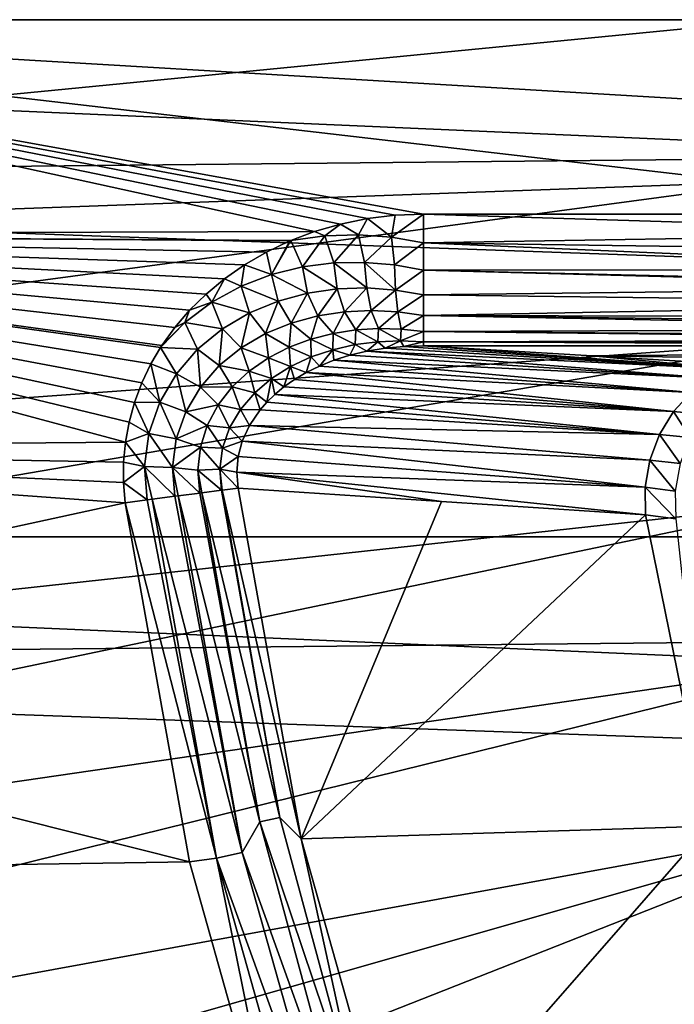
# Model space of a CAD drawing. Header units: metres. Extents: x -22 to 72, y -222 to 22.
# Tile 65 of 256: x -14.57 to -12.09, y -3.73 to 0. Entities that reach past the tile are written whole.
import ezdxf

# ---------------------------------------------------------------- set-up
doc = ezdxf.new("R2010")
doc.units = ezdxf.units.M
doc.layers.add('solid_509499_SW0002', color=7, linetype='CONTINUOUS')

msp = doc.modelspace()

# ---------------------------------------------------------------- linework, layer by layer
at = {"layer": 'solid_509499_SW0002'}
for points in [[(-22.5, 0), (-22.414381, 1.961005), (22.5, 0)], [(-22.414381, 1.961005), (22.414381, 1.961005), (22.5, 0)], [(20.083797, 1.632051, 0.034086), (-20.112724, 1.225081, 0.034086), (20.148966, -0.204, 0.034086)], [(20.148966, -0.204, 0.034086), (-20.112724, 1.225081, 0.034086), (-20.140705, -0.611915, 0.034086)], [(-11.68392, 0.612328, 120.188515), (-21.692097, 0.974193, 120.013718), (-21.713963, 0, 120.013718)], [(-17.120014, 0, 111), (-17.100639, 0.814222, 111), (-10.862009, 0, 111)], [(-17.100639, 0.814222, 111), (-10.837731, 0.371994, 111), (-10.862009, 0, 111)], [(-11.68392, 0.612328, 120.188515), (-21.713963, 0, 120.013718), (-11.699954, 0, 120.188515)], [(22.414381, -1.961005), (-22.5, 0), (22.5, 0)], [(22.414381, -1.961005), (-22.414381, -1.961005), (-22.5, 0)], [(-21.692097, -0.974193, 120.013718), (-11.699954, 0, 120.188515), (-21.713963, 0, 120.013718)], [(-11.68392, -0.612328, 120.188515), (-11.699954, 0, 120.188515), (-21.692097, -0.974193, 120.013718)], [(-17.120014, 0, 111), (-10.862009, 0, 111), (-10.837731, -0.371994, 111)], [(-17.120014, 0, 111), (-10.837731, -0.371994, 111), (-10.765279, -0.737789, 111)], [(-13.03891, -0.737789, 111), (-17.120014, 0, 111), (-10.765279, -0.737789, 111)], [(-13.451639, -0.803791, 111), (-17.100639, -0.814222, 111), (-17.120014, 0, 111)], [(-13.352925, -0.775379, 111), (-13.451639, -0.803791, 111), (-17.120014, 0, 111)], [(-13.250523, -0.754655, 111), (-13.352925, -0.775379, 111), (-17.120014, 0, 111)], [(-13.145473, -0.742034, 111), (-13.250523, -0.754655, 111), (-17.120014, 0, 111)], [(-13.03891, -0.737789, 111), (-13.145473, -0.742034, 111), (-17.120014, 0, 111)], [(20.148966, -0.204, 0.034086), (-20.140705, -0.611915, 0.034086), (20.046637, -2.038353, 0.034086)], [(-11.68392, -0.612328, 120.188515), (-21.692097, -0.974193, 120.013718), (-21.626549, -1.946425, 120.013718)], [(-11.63586, -1.222978, 120.188515), (-11.68392, -0.612328, 120.188515), (-21.626549, -1.946425, 120.013718)], [(20.046637, -2.038353, 0.034086), (-20.140705, -0.611915, 0.034086), (-20.001255, -2.443819, 0.034086)], [(-13.15958, -0.824932, 110.99334), (-13.250523, -0.754655, 111), (-13.145473, -0.742034, 111)], [(-13.15958, -0.824932, 110.99334), (-13.145473, -0.742034, 111), (-13.03891, -0.737789, 111)], [(-13.15958, -0.824932, 110.99334), (-13.03891, -0.737789, 111), (-13.03891, -0.846618, 110.988014)], [(-10.742504, -0.808336, 110.994995), (-13.03891, -0.737789, 111), (-10.765279, -0.737789, 111)], [(-13.03891, -0.846618, 110.988014), (-13.03891, -0.737789, 111), (-10.742504, -0.808336, 110.994995)], [(-13.412331, -0.819235, 110.99929), (-13.451639, -0.803791, 111), (-13.352925, -0.775379, 111)], [(-13.412331, -0.819235, 110.99929), (-13.352925, -0.775379, 111), (-13.284477, -0.815411, 110.997093)], [(-13.284477, -0.815411, 110.997093), (-13.352925, -0.775379, 111), (-13.250523, -0.754655, 111)], [(-13.284477, -0.815411, 110.997093), (-13.250523, -0.754655, 111), (-13.15958, -0.824932, 110.99334)], [(-13.451639, -0.803791, 111), (-13.5418, -0.837681, 111), (-17.100639, -0.814222, 111)], [(-14.169761, -1.602342, 111), (-17.042564, -1.626604, 111), (-17.100639, -0.814222, 111)], [(-14.155796, -1.526532, 111), (-14.169761, -1.602342, 111), (-17.100639, -0.814222, 111)], [(-14.134984, -1.451621, 111), (-14.155796, -1.526532, 111), (-17.100639, -0.814222, 111)], [(-14.107279, -1.377906, 111), (-14.134984, -1.451621, 111), (-17.100639, -0.814222, 111)], [(-14.07262, -1.30572, 111), (-14.107279, -1.377906, 111), (-17.100639, -0.814222, 111)], [(-14.036029, -1.243304, 111), (-14.07262, -1.30572, 111), (-17.100639, -0.814222, 111)], [(-14.03095, -1.235438, 111), (-14.036029, -1.243304, 111), (-17.100639, -0.814222, 111)], [(-13.98222, -1.167488, 111), (-14.03095, -1.235438, 111), (-17.100639, -0.814222, 111)], [(-13.926421, -1.102354, 111), (-13.98222, -1.167488, 111), (-17.100639, -0.814222, 111)], [(-13.863593, -1.040578, 111), (-13.926421, -1.102354, 111), (-17.100639, -0.814222, 111)], [(-13.793846, -0.982747, 111), (-13.863593, -1.040578, 111), (-17.100639, -0.814222, 111)], [(-13.717388, -0.929492, 111), (-13.793846, -0.982747, 111), (-17.100639, -0.814222, 111)], [(-13.634542, -0.881473, 111), (-13.717388, -0.929492, 111), (-17.100639, -0.814222, 111)], [(-13.545759, -0.839357, 111), (-13.634542, -0.881473, 111), (-17.100639, -0.814222, 111)], [(-13.5418, -0.837681, 111), (-13.545759, -0.839357, 111), (-17.100639, -0.814222, 111)], [(-13.412331, -0.819235, 110.99929), (-13.5418, -0.837681, 111), (-13.451639, -0.803791, 111)], [(-13.412331, -0.819235, 110.99929), (-13.497043, -0.937587, 110.987877), (-13.5418, -0.837681, 111)], [(-13.412331, -0.819235, 110.99929), (-13.379131, -0.92259, 110.981384), (-13.497043, -0.937587, 110.987877)], [(-13.412331, -0.819235, 110.99929), (-13.284477, -0.815411, 110.997093), (-13.379131, -0.92259, 110.981384)], [(-13.284477, -0.815411, 110.997093), (-13.262655, -0.92045, 110.973328), (-13.379131, -0.92259, 110.981384)], [(-13.284477, -0.815411, 110.997093), (-13.15958, -0.824932, 110.99334), (-13.262655, -0.92045, 110.973328)], [(-13.03891, -0.846618, 110.988014), (-10.742504, -0.808336, 110.994995), (-10.711128, -0.879152, 110.979599)], [(-13.614798, -0.966618, 110.992836), (-13.634542, -0.881473, 111), (-13.545759, -0.839357, 111)], [(-13.614798, -0.966618, 110.992836), (-13.545759, -0.839357, 111), (-13.5418, -0.837681, 111)], [(-13.614798, -0.966618, 110.992836), (-13.5418, -0.837681, 111), (-13.497043, -0.937587, 110.987877)], [(-13.15958, -0.824932, 110.99334), (-13.148866, -0.930052, 110.963715), (-13.262655, -0.92045, 110.973328)], [(-13.15958, -0.824932, 110.99334), (-13.03891, -0.846618, 110.988014), (-13.148866, -0.930052, 110.963715)], [(-13.148866, -0.930052, 110.963715), (-13.03891, -0.846618, 110.988014), (-13.03891, -0.950327, 110.952576)], [(-13.03891, -0.846618, 110.988014), (-10.711128, -0.879152, 110.979599), (-10.670441, -0.948463, 110.953453)], [(-13.03891, -0.950327, 110.952576), (-13.03891, -0.846618, 110.988014), (-10.670441, -0.948463, 110.953453)], [(-13.614798, -0.966618, 110.992836), (-13.717388, -0.929492, 111), (-13.634542, -0.881473, 111)], [(-13.730398, -1.010851, 110.996353), (-13.793846, -0.982747, 111), (-13.717388, -0.929492, 111)], [(-13.730398, -1.010851, 110.996353), (-13.717388, -0.929492, 111), (-13.614798, -0.966618, 110.992836)], [(-13.497043, -0.937587, 110.987877), (-13.379131, -0.92259, 110.981384), (-13.36554, -1.021121, 110.94223)], [(-13.379131, -0.92259, 110.981384), (-13.262655, -0.92045, 110.973328), (-13.253955, -1.017588, 110.928253)], [(-13.379131, -0.92259, 110.981384), (-13.253955, -1.017588, 110.928253), (-13.36554, -1.021121, 110.94223)], [(-13.262655, -0.92045, 110.973328), (-13.144675, -1.025514, 110.912605), (-13.253955, -1.017588, 110.928253)], [(-13.262655, -0.92045, 110.973328), (-13.148866, -0.930052, 110.963715), (-13.144675, -1.025514, 110.912605)], [(-13.148866, -0.930052, 110.963715), (-13.03891, -0.950327, 110.952576), (-13.144675, -1.025514, 110.912605)], [(-13.730398, -1.010851, 110.996353), (-13.614798, -0.966618, 110.992836), (-13.589843, -1.067129, 110.964905)], [(-13.614798, -0.966618, 110.992836), (-13.497043, -0.937587, 110.987877), (-13.478078, -1.037241, 110.95446)], [(-13.614798, -0.966618, 110.992836), (-13.478078, -1.037241, 110.95446), (-13.589843, -1.067129, 110.964905)], [(-13.497043, -0.937587, 110.987877), (-13.36554, -1.021121, 110.94223), (-13.478078, -1.037241, 110.95446)], [(-13.144675, -1.025514, 110.912605), (-13.03891, -0.950327, 110.952576), (-13.03891, -1.043826, 110.895401)], [(-13.03891, -0.950327, 110.952576), (-10.670441, -0.948463, 110.953453), (-10.626036, -1.006859, 110.921425)], [(-13.03891, -0.950327, 110.952576), (-10.626036, -1.006859, 110.921425), (-10.6192, -1.014665, 110.916344)], [(-13.03891, -1.043826, 110.895401), (-13.03891, -0.950327, 110.952576), (-10.6192, -1.014665, 110.916344)], [(-13.841332, -1.07133, 110.998573), (-13.863593, -1.040578, 111), (-13.793846, -0.982747, 111)], [(-13.841332, -1.07133, 110.998573), (-13.793846, -0.982747, 111), (-13.730398, -1.010851, 110.996353)], [(-13.841332, -1.07133, 110.998573), (-13.926421, -1.102354, 111), (-13.863593, -1.040578, 111)], [(-13.841332, -1.07133, 110.998573), (-13.730398, -1.010851, 110.996353), (-13.698651, -1.11194, 110.973557)], [(-13.730398, -1.010851, 110.996353), (-13.589843, -1.067129, 110.964905), (-13.698651, -1.11194, 110.973557)], [(-13.540713, -1.150615, 110.913651), (-13.589843, -1.067129, 110.964905), (-13.478078, -1.037241, 110.95446)], [(-13.439982, -1.123182, 110.898125), (-13.540713, -1.150615, 110.913651), (-13.478078, -1.037241, 110.95446)], [(-13.439982, -1.123182, 110.898125), (-13.478078, -1.037241, 110.95446), (-13.36554, -1.021121, 110.94223)], [(-13.338037, -1.107597, 110.880768), (-13.439982, -1.123182, 110.898125), (-13.36554, -1.021121, 110.94223)], [(-13.338037, -1.107597, 110.880768), (-13.36554, -1.021121, 110.94223), (-13.253955, -1.017588, 110.928253)], [(-13.236417, -1.102907, 110.861732), (-13.338037, -1.107597, 110.880768), (-13.253955, -1.017588, 110.928253)], [(-13.236417, -1.102907, 110.861732), (-13.253955, -1.017588, 110.928253), (-13.144675, -1.025514, 110.912605)], [(-13.13634, -1.108204, 110.841156), (-13.236417, -1.102907, 110.861732), (-13.144675, -1.025514, 110.912605)], [(-13.13634, -1.108204, 110.841156), (-13.144675, -1.025514, 110.912605), (-13.03891, -1.043826, 110.895401)], [(-13.13634, -1.108204, 110.841156), (-13.03891, -1.043826, 110.895401), (-13.03891, -1.12262, 110.819229)], [(-13.03891, -1.043826, 110.895401), (-10.6192, -1.014665, 110.916344), (-10.556209, -1.075271, 110.868927)], [(-13.03891, -1.12262, 110.819229), (-13.03891, -1.043826, 110.895401), (-10.556209, -1.075271, 110.868927)], [(-13.944468, -1.148758, 110.999695), (-13.926421, -1.102354, 111), (-13.841332, -1.07133, 110.998573)], [(-13.944468, -1.148758, 110.999695), (-13.841332, -1.07133, 110.998573), (-13.801737, -1.172648, 110.980446)], [(-13.841332, -1.07133, 110.998573), (-13.698651, -1.11194, 110.973557), (-13.801737, -1.172648, 110.980446)], [(-13.638304, -1.190822, 110.927216), (-13.698651, -1.11194, 110.973557), (-13.589843, -1.067129, 110.964905)], [(-13.540713, -1.150615, 110.913651), (-13.638304, -1.190822, 110.927216), (-13.589843, -1.067129, 110.964905)], [(-13.03891, -1.12262, 110.819229), (-10.556209, -1.075271, 110.868927), (-10.479312, -1.128472, 110.812035)], [(-13.944468, -1.148758, 110.999695), (-13.98222, -1.167488, 111), (-13.926421, -1.102354, 111)], [(-13.730332, -1.244571, 110.938736), (-13.801737, -1.172648, 110.980446), (-13.698651, -1.11194, 110.973557)], [(-13.638304, -1.190822, 110.927216), (-13.730332, -1.244571, 110.938736), (-13.698651, -1.11194, 110.973557)], [(-13.381468, -1.1901, 110.81665), (-13.439982, -1.123182, 110.898125), (-13.338037, -1.107597, 110.880768)], [(-13.295319, -1.176917, 110.796181), (-13.381468, -1.1901, 110.81665), (-13.338037, -1.107597, 110.880768)], [(-13.295319, -1.176917, 110.796181), (-13.338037, -1.107597, 110.880768), (-13.236417, -1.102907, 110.861732)], [(-13.208951, -1.171671, 110.774414), (-13.295319, -1.176917, 110.796181), (-13.236417, -1.102907, 110.861732)], [(-13.208951, -1.171671, 110.774414), (-13.236417, -1.102907, 110.861732), (-13.13634, -1.108204, 110.841156)], [(-13.123212, -1.17384, 110.751526), (-13.208951, -1.171671, 110.774414), (-13.13634, -1.108204, 110.841156)], [(-13.123212, -1.17384, 110.751526), (-13.13634, -1.108204, 110.841156), (-13.03891, -1.12262, 110.819229)], [(-13.944468, -1.148758, 110.999695), (-14.036029, -1.243304, 111), (-14.03095, -1.235438, 111)], [(-13.944468, -1.148758, 110.999695), (-13.895656, -1.249778, 110.985672), (-14.036029, -1.243304, 111)], [(-13.944468, -1.148758, 110.999695), (-14.03095, -1.235438, 111), (-13.98222, -1.167488, 111)], [(-13.944468, -1.148758, 110.999695), (-13.801737, -1.172648, 110.980446), (-13.895656, -1.249778, 110.985672)], [(-13.548762, -1.242451, 110.852974), (-13.638304, -1.190822, 110.927216), (-13.540713, -1.150615, 110.913651)], [(-13.466366, -1.211765, 110.83564), (-13.548762, -1.242451, 110.852974), (-13.540713, -1.150615, 110.913651)], [(-13.466366, -1.211765, 110.83564), (-13.540713, -1.150615, 110.913651), (-13.439982, -1.123182, 110.898125)], [(-13.381468, -1.1901, 110.81665), (-13.466366, -1.211765, 110.83564), (-13.439982, -1.123182, 110.898125)], [(-13.123212, -1.17384, 110.751526), (-13.03891, -1.12262, 110.819229), (-13.03891, -1.182926, 110.727715)], [(-13.03891, -1.12262, 110.819229), (-10.428511, -1.154542, 110.776253), (-10.386168, -1.172022, 110.747871)], [(-13.03891, -1.182926, 110.727715), (-13.03891, -1.12262, 110.819229), (-10.386168, -1.172022, 110.747871)], [(-13.03891, -1.12262, 110.819229), (-10.479312, -1.128472, 110.812035), (-10.428511, -1.154542, 110.776253)], [(-13.813816, -1.312253, 110.94812), (-13.895656, -1.249778, 110.985672), (-13.801737, -1.172648, 110.980446)], [(-13.730332, -1.244571, 110.938736), (-13.813816, -1.312253, 110.94812), (-13.801737, -1.172648, 110.980446)], [(-13.627139, -1.282631, 110.868446), (-13.730332, -1.244571, 110.938736), (-13.638304, -1.190822, 110.927216)], [(-13.548762, -1.242451, 110.852974), (-13.627139, -1.282631, 110.868446), (-13.638304, -1.190822, 110.927216)], [(-13.383007, -1.251715, 110.731689), (-13.466366, -1.211765, 110.83564), (-13.381468, -1.1901, 110.81665)], [(-13.298282, -1.232595, 110.70681), (-13.383007, -1.251715, 110.731689), (-13.381468, -1.1901, 110.81665)], [(-13.298282, -1.232595, 110.70681), (-13.381468, -1.1901, 110.81665), (-13.295319, -1.176917, 110.796181)], [(-13.21204, -1.221494, 110.680595), (-13.298282, -1.232595, 110.70681), (-13.295319, -1.176917, 110.796181)], [(-13.21204, -1.221494, 110.680595), (-13.295319, -1.176917, 110.796181), (-13.208951, -1.171671, 110.774414)], [(-13.125269, -1.218032, 110.65332), (-13.21204, -1.221494, 110.680595), (-13.208951, -1.171671, 110.774414)], [(-13.125269, -1.218032, 110.65332), (-13.208951, -1.171671, 110.774414), (-13.123212, -1.17384, 110.751526)], [(-13.125269, -1.218032, 110.65332), (-13.123212, -1.17384, 110.751526), (-13.03891, -1.182926, 110.727715)], [(-13.125269, -1.218032, 110.65332), (-13.03891, -1.182926, 110.727715), (-13.03891, -1.221845, 110.625259)], [(-13.03891, -1.182926, 110.727715), (-10.386168, -1.172022, 110.747871), (-10.274547, -1.204258, 110.680023)], [(-13.03891, -1.182926, 110.727715), (-10.274547, -1.204258, 110.680023), (-10.230345, -1.21276, 110.656212)], [(-13.03891, -1.221845, 110.625259), (-13.03891, -1.182926, 110.727715), (-10.230345, -1.21276, 110.656212)], [(-11.63586, -1.222978, 120.188515), (-21.626549, -1.946425, 120.013718), (-21.517445, -2.914736, 120.013718)], [(-11.555908, -1.830276, 120.188515), (-11.63586, -1.222978, 120.188515), (-21.517445, -2.914736, 120.013718)], [(-13.46502, -1.279244, 110.754921), (-13.548762, -1.242451, 110.852974), (-13.466366, -1.211765, 110.83564)], [(-13.383007, -1.251715, 110.731689), (-13.46502, -1.279244, 110.754921), (-13.466366, -1.211765, 110.83564)], [(-13.21204, -1.221494, 110.680595), (-13.253064, -1.257229, 110.591339), (-13.298282, -1.232595, 110.70681)], [(-13.21204, -1.221494, 110.680595), (-13.184289, -1.245861, 110.567719), (-13.253064, -1.257229, 110.591339)], [(-13.125269, -1.218032, 110.65332), (-13.184289, -1.245861, 110.567719), (-13.21204, -1.221494, 110.680595)], [(-13.125269, -1.218032, 110.65332), (-13.112591, -1.239166, 110.543015), (-13.184289, -1.245861, 110.567719)], [(-13.125269, -1.218032, 110.65332), (-13.03891, -1.221845, 110.625259), (-13.112591, -1.239166, 110.543015)], [(-13.112591, -1.239166, 110.543015), (-13.03891, -1.221845, 110.625259), (-13.03891, -1.237485, 110.517448)], [(-13.03891, -1.221845, 110.625259), (-10.230345, -1.21276, 110.656212), (-10.14334, -1.224535, 110.614365)], [(-13.03891, -1.221845, 110.625259), (-9.829623, -1.237485, 110.517448), (-13.03891, -1.237485, 110.517448)], [(-13.03891, -1.221845, 110.625259), (-9.994073, -1.234406, 110.558067), (-9.829623, -1.237485, 110.517448)], [(-13.03891, -1.221845, 110.625259), (-10.021252, -1.233292, 110.56691), (-9.994073, -1.234406, 110.558067)], [(-13.03891, -1.221845, 110.625259), (-10.14334, -1.224535, 110.614365), (-10.021252, -1.233292, 110.56691)], [(-13.976328, -1.343019, 110.989403), (-14.07262, -1.30572, 111), (-14.036029, -1.243304, 111)], [(-13.895656, -1.249778, 110.985672), (-13.976328, -1.343019, 110.989403), (-14.036029, -1.243304, 111)], [(-13.885243, -1.393561, 110.955338), (-13.976328, -1.343019, 110.989403), (-13.895656, -1.249778, 110.985672)], [(-13.813816, -1.312253, 110.94812), (-13.885243, -1.393561, 110.955338), (-13.895656, -1.249778, 110.985672)], [(-13.699657, -1.332614, 110.881874), (-13.813816, -1.312253, 110.94812), (-13.730332, -1.244571, 110.938736)], [(-13.627139, -1.282631, 110.868446), (-13.699657, -1.332614, 110.881874), (-13.730332, -1.244571, 110.938736)], [(-13.542894, -1.315535, 110.776184), (-13.627139, -1.282631, 110.868446), (-13.548762, -1.242451, 110.852974)], [(-13.46502, -1.279244, 110.754921), (-13.542894, -1.315535, 110.776184), (-13.548762, -1.242451, 110.852974)], [(-13.383007, -1.251715, 110.731689), (-13.43352, -1.314104, 110.652779), (-13.46502, -1.279244, 110.754921)], [(-13.383007, -1.251715, 110.731689), (-13.378287, -1.291959, 110.634079), (-13.43352, -1.314104, 110.652779)], [(-13.298282, -1.232595, 110.70681), (-13.317984, -1.272792, 110.613548), (-13.383007, -1.251715, 110.731689)], [(-13.383007, -1.251715, 110.731689), (-13.317984, -1.272792, 110.613548), (-13.378287, -1.291959, 110.634079)], [(-13.298282, -1.232595, 110.70681), (-13.253064, -1.257229, 110.591339), (-13.317984, -1.272792, 110.613548)], [(-13.317984, -1.272792, 110.613548), (-13.253064, -1.257229, 110.591339), (-11.944661, -1.360226, 108.255585)], [(-13.253064, -1.257229, 110.591339), (-13.184289, -1.245861, 110.567719), (-11.858561, -1.325801, 108.305138)], [(-13.253064, -1.257229, 110.591339), (-11.858561, -1.325801, 108.305138), (-11.944661, -1.360226, 108.255585)], [(-13.184289, -1.245861, 110.567719), (-13.112591, -1.239166, 110.543015), (-11.858561, -1.325801, 108.305138)], [(-13.112591, -1.239166, 110.543015), (-13.03891, -1.237485, 110.517448), (-11.858561, -1.325801, 108.305138)], [(-13.03891, -1.237485, 110.517448), (-8.434415, -1.239187, 110.468712), (-8.409058, -1.240058, 110.443748)], [(-13.03891, -1.237485, 110.517448), (-9.560854, -1.238312, 110.493752), (-8.434415, -1.239187, 110.468712)], [(-12.398225, -1.275557, 109.427216), (-13.03891, -1.237485, 110.517448), (-8.409058, -1.240058, 110.443748)], [(-13.03891, -1.237485, 110.517448), (-9.697911, -1.238104, 110.49971), (-9.560854, -1.238312, 110.493752)], [(-13.03891, -1.237485, 110.517448), (-9.798518, -1.237671, 110.512123), (-9.697911, -1.238104, 110.49971)], [(-13.03891, -1.237485, 110.517448), (-9.829623, -1.237485, 110.517448), (-9.798518, -1.237671, 110.512123)], [(-11.858561, -1.325801, 108.305138), (-13.03891, -1.237485, 110.517448), (-12.398225, -1.275557, 109.427216)], [(-12.398225, -1.275557, 109.427216), (-8.409058, -1.240058, 110.443748), (-8.39501, -1.331845, 107.815338)], [(-14.039314, -1.450767, 110.991814), (-14.107279, -1.377906, 111), (-14.07262, -1.30572, 111)], [(-13.976328, -1.343019, 110.989403), (-14.039314, -1.450767, 110.991814), (-14.07262, -1.30572, 111)], [(-13.614918, -1.360825, 110.795097), (-13.699657, -1.332614, 110.881874), (-13.627139, -1.282631, 110.868446)], [(-13.542894, -1.315535, 110.776184), (-13.614918, -1.360825, 110.795097), (-13.627139, -1.282631, 110.868446)], [(-13.46502, -1.279244, 110.754921), (-13.483519, -1.338625, 110.669617), (-13.542894, -1.315535, 110.776184)], [(-13.46502, -1.279244, 110.754921), (-13.43352, -1.314104, 110.652779), (-13.483519, -1.338625, 110.669617)], [(-13.43352, -1.314104, 110.652779), (-13.378287, -1.291959, 110.634079), (-12.022971, -1.414654, 108.211319)], [(-13.378287, -1.291959, 110.634079), (-13.317984, -1.272792, 110.613548), (-11.944661, -1.360226, 108.255585)], [(-13.378287, -1.291959, 110.634079), (-11.944661, -1.360226, 108.255585), (-12.022971, -1.414654, 108.211319)], [(-11.768476, -1.312902, 108.357796), (-12.398225, -1.275557, 109.427216), (-8.39501, -1.331845, 107.815338)], [(-11.858561, -1.325801, 108.305138), (-12.398225, -1.275557, 109.427216), (-11.768476, -1.312902, 108.357796)], [(-13.940818, -1.487109, 110.960365), (-14.039314, -1.450767, 110.991814), (-13.976328, -1.343019, 110.989403)], [(-13.885243, -1.393561, 110.955338), (-13.940818, -1.487109, 110.960365), (-13.976328, -1.343019, 110.989403)], [(-13.764153, -1.392398, 110.893059), (-13.885243, -1.393561, 110.955338), (-13.813816, -1.312253, 110.94812)], [(-13.699657, -1.332614, 110.881874), (-13.764153, -1.392398, 110.893059), (-13.813816, -1.312253, 110.94812)], [(-13.679072, -1.415116, 110.811256), (-13.764153, -1.392398, 110.893059), (-13.699657, -1.332614, 110.881874)], [(-13.614918, -1.360825, 110.795097), (-13.679072, -1.415116, 110.811256), (-13.699657, -1.332614, 110.881874)], [(-13.542894, -1.315535, 110.776184), (-13.567886, -1.392614, 110.697769), (-13.614918, -1.360825, 110.795097)], [(-13.542894, -1.315535, 110.776184), (-13.52827, -1.364963, 110.684608), (-13.567886, -1.392614, 110.697769)], [(-13.542894, -1.315535, 110.776184), (-13.483519, -1.338625, 110.669617), (-13.52827, -1.364963, 110.684608)], [(-13.52827, -1.364963, 110.684608), (-13.483519, -1.338625, 110.669617), (-12.090029, -1.486677, 108.174301)], [(-13.483519, -1.338625, 110.669617), (-13.43352, -1.314104, 110.652779), (-12.022971, -1.414654, 108.211319)], [(-13.483519, -1.338625, 110.669617), (-12.022971, -1.414654, 108.211319), (-12.090029, -1.486677, 108.174301)], [(-14.039314, -1.450767, 110.991814), (-14.134984, -1.451621, 111), (-14.107279, -1.377906, 111)], [(-13.614918, -1.360825, 110.795097), (-13.632791, -1.450302, 110.719093), (-13.679072, -1.415116, 110.811256)], [(-13.614918, -1.360825, 110.795097), (-13.602622, -1.421167, 110.709229), (-13.632791, -1.450302, 110.719093)], [(-13.614918, -1.360825, 110.795097), (-13.567886, -1.392614, 110.697769), (-13.602622, -1.421167, 110.709229)], [(-13.567886, -1.392614, 110.697769), (-13.52827, -1.364963, 110.684608), (-12.090029, -1.486677, 108.174301)], [(-13.818206, -1.461474, 110.901817), (-13.940818, -1.487109, 110.960365), (-13.885243, -1.393561, 110.955338)], [(-13.764153, -1.392398, 110.893059), (-13.818206, -1.461474, 110.901817), (-13.885243, -1.393561, 110.955338)], [(-13.733069, -1.478, 110.824257), (-13.818206, -1.461474, 110.901817), (-13.764153, -1.392398, 110.893059)], [(-13.679072, -1.415116, 110.811256), (-13.733069, -1.478, 110.824257), (-13.764153, -1.392398, 110.893059)], [(-13.679072, -1.415116, 110.811256), (-13.658713, -1.479766, 110.727478), (-13.733069, -1.478, 110.824257)], [(-13.679072, -1.415116, 110.811256), (-13.632791, -1.450302, 110.719093), (-13.658713, -1.479766, 110.727478)], [(-13.602622, -1.421167, 110.709229), (-13.567886, -1.392614, 110.697769), (-12.090029, -1.486677, 108.174301)], [(-11.97028, -1.497923, 107.932915), (-12.090029, -1.486677, 108.174301), (-12.022971, -1.414654, 108.211319)], [(-14.080439, -1.569767, 110.993103), (-14.155796, -1.526532, 111), (-14.134984, -1.451621, 111)], [(-14.039314, -1.450767, 110.991814), (-14.080439, -1.569767, 110.993103), (-14.134984, -1.451621, 111)], [(-13.976981, -1.590151, 110.963234), (-14.080439, -1.569767, 110.993103), (-14.039314, -1.450767, 110.991814)], [(-13.940818, -1.487109, 110.960365), (-13.976981, -1.590151, 110.963234), (-14.039314, -1.450767, 110.991814)], [(-13.658713, -1.479766, 110.727478), (-13.632791, -1.450302, 110.719093), (-12.142868, -1.573112, 108.146164)], [(-13.632791, -1.450302, 110.719093), (-13.602622, -1.421167, 110.709229), (-12.142868, -1.573112, 108.146164)], [(-13.602622, -1.421167, 110.709229), (-12.090029, -1.486677, 108.174301), (-12.142868, -1.573112, 108.146164)], [(-13.859336, -1.53864, 110.90799), (-13.976981, -1.590151, 110.963234), (-13.940818, -1.487109, 110.960365)], [(-13.818206, -1.461474, 110.901817), (-13.859336, -1.53864, 110.90799), (-13.940818, -1.487109, 110.960365)], [(-13.774515, -1.548469, 110.833694), (-13.859336, -1.53864, 110.90799), (-13.818206, -1.461474, 110.901817)], [(-13.733069, -1.478, 110.824257), (-13.774515, -1.548469, 110.833694), (-13.818206, -1.461474, 110.901817)], [(-13.733069, -1.478, 110.824257), (-13.699101, -1.539011, 110.740257), (-13.774515, -1.548469, 110.833694)], [(-13.733069, -1.478, 110.824257), (-13.658713, -1.479766, 110.727478), (-13.699101, -1.539011, 110.740257)], [(-13.699101, -1.539011, 110.740257), (-13.658713, -1.479766, 110.727478), (-12.142868, -1.573112, 108.146164)], [(-12.026448, -1.585392, 107.911797), (-12.142868, -1.573112, 108.146164), (-12.090029, -1.486677, 108.174301)], [(-11.97028, -1.497923, 107.932915), (-12.026448, -1.585392, 107.911797), (-12.090029, -1.486677, 108.174301)], [(-14.080439, -1.569767, 110.993103), (-14.169761, -1.602342, 111), (-14.155796, -1.526532, 111)], [(-13.859336, -1.53864, 110.90799), (-13.885341, -1.621889, 110.911461), (-13.976981, -1.590151, 110.963234)], [(-13.801225, -1.624781, 110.839226), (-13.885341, -1.621889, 110.911461), (-13.859336, -1.53864, 110.90799)], [(-13.774515, -1.548469, 110.833694), (-13.801225, -1.624781, 110.839226), (-13.859336, -1.53864, 110.90799)], [(-13.774515, -1.548469, 110.833694), (-13.726206, -1.598221, 110.748444), (-13.801225, -1.624781, 110.839226)], [(-13.774515, -1.548469, 110.833694), (-13.699101, -1.539011, 110.740257), (-13.726206, -1.598221, 110.748444)], [(-13.726206, -1.598221, 110.748444), (-13.699101, -1.539011, 110.740257), (-12.179152, -1.670136, 108.128166)], [(-13.699101, -1.539011, 110.740257), (-12.142868, -1.573112, 108.146164), (-12.179152, -1.670136, 108.128166)], [(-14.169761, -1.602342, 111), (-14.176904, -1.678776, 111), (-17.042564, -1.626604, 111)], [(-14.096656, -1.695166, 110.993416), (-14.176904, -1.678776, 111), (-14.169761, -1.602342, 111)], [(-14.080439, -1.569767, 110.993103), (-14.096656, -1.695166, 110.993416), (-14.169761, -1.602342, 111)], [(-13.991153, -1.698617, 110.963951), (-14.096656, -1.695166, 110.993416), (-14.080439, -1.569767, 110.993103)], [(-13.976981, -1.590151, 110.963234), (-13.991153, -1.698617, 110.963951), (-14.080439, -1.569767, 110.993103)], [(-13.885341, -1.621889, 110.911461), (-13.991153, -1.698617, 110.963951), (-13.976981, -1.590151, 110.963234)], [(-13.801225, -1.624781, 110.839226), (-13.726206, -1.598221, 110.748444), (-13.741735, -1.657303, 110.752609)], [(-13.741735, -1.657303, 110.752609), (-13.726206, -1.598221, 110.748444), (-12.197278, -1.773459, 108.121086)], [(-13.726206, -1.598221, 110.748444), (-12.179152, -1.670136, 108.128166), (-12.197278, -1.773459, 108.121086)], [(-12.064555, -1.68353, 107.898827), (-12.179152, -1.670136, 108.128166), (-12.142868, -1.573112, 108.146164)], [(-12.026448, -1.585392, 107.911797), (-12.064555, -1.68353, 107.898827), (-12.142868, -1.573112, 108.146164)], [(-14.170749, -1.831973, 111), (-16.945919, -2.435304, 111), (-17.042564, -1.626604, 111)], [(-14.177224, -1.755486, 111), (-14.170749, -1.831973, 111), (-17.042564, -1.626604, 111)], [(-14.176904, -1.678776, 111), (-14.177224, -1.755486, 111), (-17.042564, -1.626604, 111)], [(-13.885341, -1.621889, 110.911461), (-13.894713, -1.708485, 110.912148), (-13.991153, -1.698617, 110.963951)], [(-13.811639, -1.704489, 110.84063), (-13.894713, -1.708485, 110.912148), (-13.885341, -1.621889, 110.911461)], [(-13.801225, -1.624781, 110.839226), (-13.811639, -1.704489, 110.84063), (-13.885341, -1.621889, 110.911461)], [(-13.801225, -1.624781, 110.839226), (-13.741735, -1.657303, 110.752609), (-13.811639, -1.704489, 110.84063)], [(-14.096656, -1.695166, 110.993416), (-14.177224, -1.755486, 111), (-14.176904, -1.678776, 111)], [(-13.811639, -1.704489, 110.84063), (-13.741735, -1.657303, 110.752609), (-13.746699, -1.716653, 110.753105)], [(-13.746699, -1.716653, 110.753105), (-13.741735, -1.657303, 110.752609), (-12.197278, -1.773459, 108.121086)], [(-12.082886, -1.787921, 107.894585), (-12.197278, -1.773459, 108.121086), (-12.179152, -1.670136, 108.128166)], [(-12.064555, -1.68353, 107.898827), (-12.082886, -1.787921, 107.894585), (-12.179152, -1.670136, 108.128166)], [(-14.096656, -1.695166, 110.993416), (-14.086863, -1.821128, 110.99279), (-14.177224, -1.755486, 111)], [(-14.067651, -1.818645, 110.989075), (-14.086863, -1.821128, 110.99279), (-14.096656, -1.695166, 110.993416)], [(-13.982398, -1.807623, 110.962524), (-14.067651, -1.818645, 110.989075), (-14.096656, -1.695166, 110.993416)], [(-13.991153, -1.698617, 110.963951), (-13.982398, -1.807623, 110.962524), (-14.096656, -1.695166, 110.993416)], [(-13.968964, -1.805887, 110.956734), (-13.982398, -1.807623, 110.962524), (-13.991153, -1.698617, 110.963951)], [(-13.886983, -1.795288, 110.910042), (-13.968964, -1.805887, 110.956734), (-13.991153, -1.698617, 110.963951)], [(-13.894713, -1.708485, 110.912148), (-13.886983, -1.795288, 110.910042), (-13.991153, -1.698617, 110.963951)], [(-13.811639, -1.704489, 110.84063), (-13.805202, -1.784716, 110.837852), (-13.894713, -1.708485, 110.912148)], [(-13.879113, -1.794271, 110.904388), (-13.886983, -1.795288, 110.910042), (-13.894713, -1.708485, 110.912148)], [(-13.805202, -1.784716, 110.837852), (-13.879113, -1.794271, 110.904388), (-13.894713, -1.708485, 110.912148)], [(-13.811639, -1.704489, 110.84063), (-13.746699, -1.716653, 110.753105), (-13.741309, -1.776456, 110.75)], [(-13.802034, -1.784306, 110.834335), (-13.811639, -1.704489, 110.84063), (-13.741309, -1.776456, 110.75)], [(-13.802034, -1.784306, 110.834335), (-13.805202, -1.784716, 110.837852), (-13.811639, -1.704489, 110.84063)], [(-13.746699, -1.716653, 110.753105), (-12.196443, -1.878513, 108.125244), (-12.969747, -1.827179, 109.437378)], [(-13.746699, -1.716653, 110.753105), (-12.197278, -1.773459, 108.121086), (-12.196443, -1.878513, 108.125244)], [(-13.746699, -1.716653, 110.753105), (-12.969747, -1.827179, 109.437378), (-13.741309, -1.776456, 110.75)], [(-14.086863, -1.821128, 110.99279), (-14.170749, -1.831973, 111), (-14.177224, -1.755486, 111)], [(-13.583903, -3.026131, 110.834335), (-13.879113, -1.794271, 110.904388), (-13.805202, -1.784716, 110.837852)], [(-13.583903, -3.026131, 110.834335), (-13.805202, -1.784716, 110.837852), (-13.802034, -1.784306, 110.834335)], [(-13.502806, -3.107026, 110.75), (-13.802034, -1.784306, 110.834335), (-13.741309, -1.776456, 110.75)], [(-13.502806, -3.107026, 110.75), (-13.583903, -3.026131, 110.834335), (-13.802034, -1.784306, 110.834335)], [(-13.502806, -3.107026, 110.75), (-13.741309, -1.776456, 110.75), (-12.969747, -1.827179, 109.437378)], [(-12.197278, -1.773459, 108.121086), (-12.080607, -1.893869, 107.899254), (-12.196443, -1.878513, 108.125244)], [(-12.082886, -1.787921, 107.894585), (-12.080607, -1.893869, 107.899254), (-12.197278, -1.773459, 108.121086)], [(-13.823483, -3.180814, 110.989075), (-14.170749, -1.831973, 111), (-14.086863, -1.821128, 110.99279)], [(-13.823483, -3.180814, 110.989075), (-14.086863, -1.821128, 110.99279), (-14.067651, -1.818645, 110.989075)], [(-13.726509, -3.1585, 110.956734), (-14.067651, -1.818645, 110.989075), (-13.982398, -1.807623, 110.962524)], [(-13.726509, -3.1585, 110.956734), (-13.823483, -3.180814, 110.989075), (-14.067651, -1.818645, 110.989075)], [(-13.726509, -3.1585, 110.956734), (-13.982398, -1.807623, 110.962524), (-13.968964, -1.805887, 110.956734)], [(-13.659764, -3.043031, 110.904388), (-13.968964, -1.805887, 110.956734), (-13.886983, -1.795288, 110.910042)], [(-13.659764, -3.043031, 110.904388), (-13.726509, -3.1585, 110.956734), (-13.968964, -1.805887, 110.956734)], [(-13.659764, -3.043031, 110.904388), (-13.886983, -1.795288, 110.910042), (-13.879113, -1.794271, 110.904388)], [(-13.583903, -3.026131, 110.834335), (-13.659764, -3.043031, 110.904388), (-13.879113, -1.794271, 110.904388)], [(-12.969747, -1.827179, 109.437378), (-12.196443, -1.878513, 108.125244), (-13.502806, -3.107026, 110.75)], [(-11.555908, -1.830276, 120.188515), (-21.517445, -2.914736, 120.013718), (-21.365009, -3.877178, 120.013718)], [(-11.444283, -2.432557, 120.188515), (-11.555908, -1.830276, 120.188515), (-21.365009, -3.877178, 120.013718)], [(-14.170749, -1.831973, 111), (-13.927104, -3.194046, 111), (-16.945919, -2.435304, 111)], [(-13.823483, -3.180814, 110.989075), (-13.927104, -3.194046, 111), (-14.170749, -1.831973, 111)], [(-13.502806, -3.107026, 110.75), (-12.196443, -1.878513, 108.125244), (-11.955212, -3.058586, 108.125244)], [(-11.955212, -3.058586, 108.125244), (-12.196443, -1.878513, 108.125244), (-12.080607, -1.893869, 107.899254)], [(22.158175, -3.907085), (-22.158175, -3.907085), (-22.414381, -1.961005)], [(22.414381, -1.961005), (22.158175, -3.907085), (-22.414381, -1.961005)], [(20.046637, -2.038353, 0.034086), (-20.001255, -2.443819, 0.034086), (19.777647, -3.855799, 0.034086)], [(-11.444283, -2.432557, 120.188515), (-21.365009, -3.877178, 120.013718), (-21.169548, -4.831811, 120.013718)], [(-11.301288, -3.028171, 120.188515), (-11.444283, -2.432557, 120.188515), (-21.169548, -4.831811, 120.013718)], [(19.777647, -3.855799, 0.034086), (-20.001255, -2.443819, 0.034086), (-19.695524, -4.255446, 0.034086)], [(-13.927104, -3.194046, 111), (-16.810921, -3.238487, 111), (-16.945919, -2.435304, 111)], [(-11.301288, -3.028171, 120.188515), (-21.169548, -4.831811, 120.013718), (-20.931454, -5.776714, 120.013718)], [(-11.301288, -3.028171, 120.188515), (-20.931454, -5.776714, 120.013718), (-20.651205, -6.709983, 120.013718)], [(-11.127317, -3.615485, 120.188515), (-11.301288, -3.028171, 120.188515), (-20.651205, -6.709983, 120.013718)], [(-13.659764, -3.043031, 110.904388), (-13.328297, -4.266813, 110.904388), (-13.726509, -3.1585, 110.956734)], [(-13.583903, -3.026131, 110.834335), (-13.254277, -4.243117, 110.834335), (-13.659764, -3.043031, 110.904388)], [(-13.254277, -4.243117, 110.834335), (-13.328297, -4.266813, 110.904388), (-13.659764, -3.043031, 110.904388)], [(-13.502806, -3.107026, 110.75), (-13.254277, -4.243117, 110.834335), (-13.583903, -3.026131, 110.834335)], [(-13.502806, -3.107026, 110.75), (-11.955212, -3.058586, 108.125244), (-13.13578, -4.408022, 110.75)], [(-13.13578, -4.408022, 110.75), (-11.955212, -3.058586, 108.125244), (-11.600083, -4.209522, 108.125244)], [(-13.502806, -3.107026, 110.75), (-13.13578, -4.408022, 110.75), (-13.254277, -4.243117, 110.834335)], [(-13.726509, -3.1585, 110.956734), (-13.353403, -4.48105, 110.956734), (-13.823483, -3.180814, 110.989075)], [(-13.328297, -4.266813, 110.904388), (-13.353403, -4.48105, 110.956734), (-13.726509, -3.1585, 110.956734)], [(-13.927104, -3.194046, 111), (-13.550057, -4.534544, 111), (-16.810921, -3.238487, 111)], [(-13.823483, -3.180814, 110.989075), (-13.550057, -4.534544, 111), (-13.927104, -3.194046, 111)], [(-13.823483, -3.180814, 110.989075), (-13.447741, -4.512707, 110.989075), (-13.550057, -4.534544, 111)], [(-13.353403, -4.48105, 110.956734), (-13.447741, -4.512707, 110.989075), (-13.823483, -3.180814, 110.989075)], [(-13.550057, -4.534544, 111), (-16.637877, -4.034341, 111), (-16.810921, -3.238487, 111)], [(-11.127317, -3.615485, 120.188515), (-20.651205, -6.709983, 120.013718), (-20.329369, -7.62974, 120.013718)], [(-10.922849, -4.192889, 120.188515), (-11.127317, -3.615485, 120.188515), (-20.329369, -7.62974, 120.013718)]]:
    msp.add_3dface(points, dxfattribs=at)

doc.saveas('drawing.dxf')
